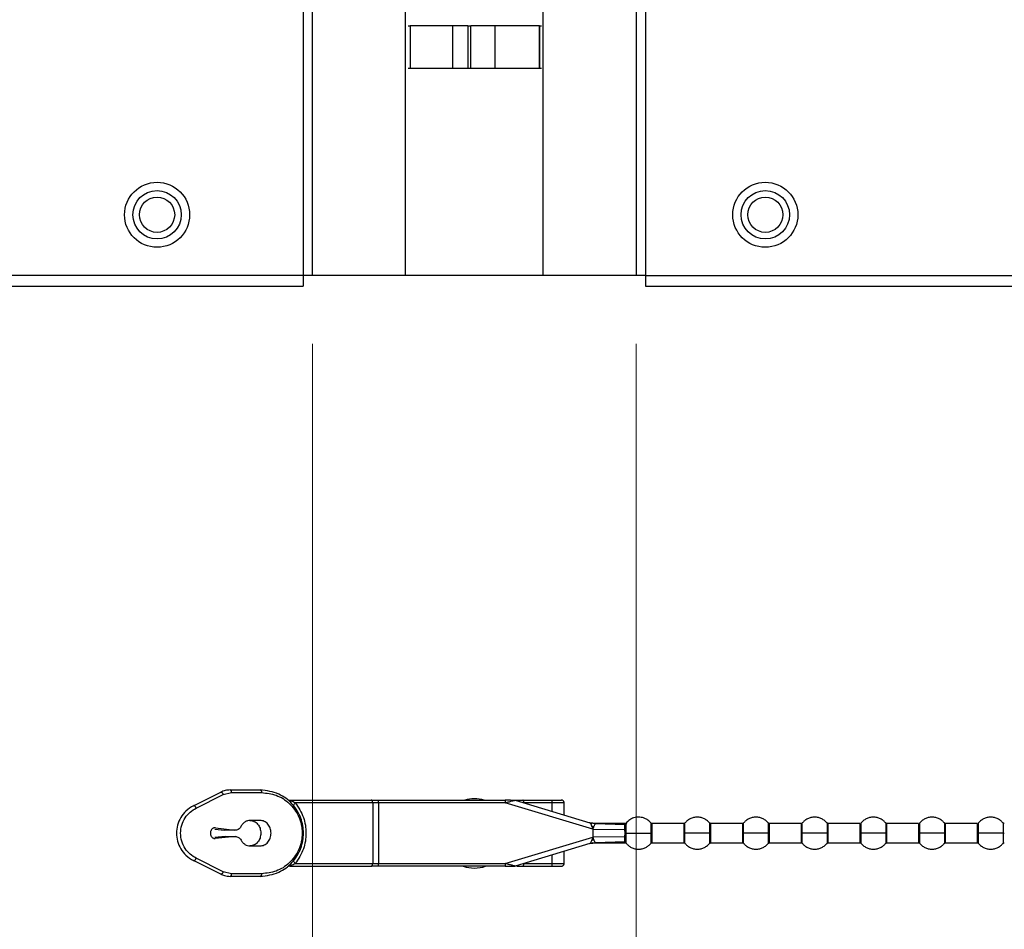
# Model space of a CAD drawing. Header units: millimetres. Extents: x 0 to 1118, y 0 to 864.
# Tile 44 of 65: x 794 to 817, y 352 to 373. Entities that reach past the tile are written whole.
import ezdxf

# ---------------------------------------------------------------- set-up
doc = ezdxf.new("R2010")
doc.units = ezdxf.units.MM
doc.styles.add('SLDTEXTSTYLE0', font='ARIAL.TTF', dxfattribs={"width": 0.948})
doc.dimstyles.new('SLDDIMSTYLE4', dxfattribs={"dimtxt": 5.650301, "dimasz": 4.572, "dimexe": 0, "dimexo": 0.0625, "dimgap": 1.412575, "dimtad": 0, "dimtih": 1, "dimtoh": 1, "dimdec": 1, "dimlfac": 4, "dimrnd": 1e-09, "dimzin": 12, "dimdsep": 46, "dimtxsty": 'SLDTEXTSTYLE0', "dimsah": 1, "dimcen": 0.09, "dimadec": 0, "dimazin": 3, "dimtfac": 1, "dimtmove": 0, "dimatfit": 0, "dimfxl": 1, "dimfrac": 2, "dimtolj": 1, "dimtzin": 12, "dimarcsym": 0})

# ---------------------------------------------------------------- blocks, each defined once
blk = doc.blocks.new('_D_9')
at = {"color": 7, "linetype": 'Continuous', "lineweight": 0}
for p, q in [((800.478, 365.419), (800.478, 325.093)), ((808.064, 365.419), (808.064, 325.093)), ((800.478, 326.693), (790.953, 326.693)), ((808.064, 326.693), (817.04, 326.693))]:
    blk.add_line(p, q, dxfattribs=at)
for points in [[(800.478, 326.693), (795.906, 327.455), (795.906, 325.931)], [(808.064, 326.693), (812.636, 325.931), (812.636, 327.455)]]:
    blk.add_solid(points, dxfattribs=at)
at = {"color": 7, "linetype": 'Continuous', "lineweight": 0, "char_height": 5.8208, "attachment_point": 1, "style": 'SLDTEXTSTYLE0'}
for s, insert in [('30.3', (819.627, 334.197)), ('(1.19)', (817.04, 325.519))]:
    blk.add_mtext(s, dxfattribs=dict(at, insert=insert))

msp = doc.modelspace()

# ---------------------------------------------------------------- linework, layer by layer
at = {"color": 7, "linetype": 'Continuous', "lineweight": 30}
for p, q in [((800.261, 482.704), (800.261, 367.019)), ((800.4775, 367.019), (800.4775, 482.704)), ((802.6553, 367.019), (802.6553, 482.704)), ((805.886, 367.019), (805.886, 482.704)), ((808.0638, 482.704), (808.0638, 367.019)), ((808.2803, 482.704), (808.2803, 367.019)), ((802.7197, 372.8694), (802.7709, 372.8694)), ((802.7709, 372.8694), (802.7709, 371.8694)), ((802.7712, 372.8694), (802.7709, 372.8694)), ((803.7596, 372.8694), (802.7712, 372.8694)), ((802.7712, 372.8694), (802.7712, 371.8694)), ((803.7596, 372.8694), (803.7596, 371.8694)), ((804.1188, 372.8694), (803.7596, 372.8694)), ((804.1188, 372.8694), (804.1188, 371.8694)), ((804.1188, 372.8694), (804.1857, 372.8694)), ((804.1857, 371.8694), (804.1857, 372.8694)), ((804.7509, 372.8694), (804.1857, 372.8694)), ((805.7962, 372.8694), (804.7509, 372.8694)), ((804.7509, 372.8694), (804.7509, 371.8694)), ((805.7962, 372.8694), (805.7962, 371.8694)), ((805.7964, 372.8694), (805.7962, 372.8694)), ((805.7964, 371.8694), (805.7964, 372.8694)), ((805.7964, 372.8694), (805.8476, 372.8694)), ((802.7709, 371.8694), (802.7197, 371.8694)), ((802.7712, 371.8694), (802.7709, 371.8694)), ((803.7596, 371.8694), (802.7712, 371.8694)), ((804.1188, 371.8694), (803.7596, 371.8694)), ((804.1857, 371.8694), (804.1188, 371.8694)), ((804.7509, 371.8694), (804.1857, 371.8694)), ((805.7962, 371.8694), (804.7509, 371.8694)), ((805.7964, 371.8694), (805.7962, 371.8694)), ((805.8476, 371.8694), (805.7964, 371.8694)), ((800.261, 367.019), (793.3378, 367.019)), ((800.261, 367.019), (800.261, 366.769)), ((800.4775, 367.019), (800.261, 367.019)), ((802.6553, 367.019), (800.4775, 367.019)), ((805.886, 367.019), (802.6553, 367.019)), ((808.0638, 367.019), (805.886, 367.019)), ((808.2803, 367.019), (808.0638, 367.019)), ((808.2803, 367.019), (988.7728, 367.019)), ((808.2803, 367.019), (808.2803, 366.769)), ((793.3378, 366.769), (800.261, 366.769)), ((808.2803, 366.769), (988.5961, 366.769)), ((797.6931, 354.5938), (798.3278, 354.9097)), ((797.7541, 354.5379), (798.3888, 354.8538)), ((798.3888, 354.8538), (798.5837, 354.8996)), ((798.5506, 354.9621), (799.2551, 354.9621)), ((798.5837, 354.8996), (799.2883, 354.8996)), ((799.9508, 354.7246), (801.8562, 354.7246)), ((801.8893, 354.6621), (800.0756, 354.6621)), ((801.8893, 354.6621), (801.8893, 353.2371)), ((802.0218, 354.6621), (801.8893, 354.6621)), ((802.0218, 354.6621), (802.0218, 354.7246)), ((802.0218, 354.7246), (804.9933, 354.7246)), ((802.0218, 354.6621), (802.0218, 353.2371)), ((804.9933, 354.6621), (802.0218, 354.6621)), ((804.9933, 354.7246), (804.9933, 354.6621)), ((805.1161, 354.7246), (804.9933, 354.7246)), ((807.0441, 354.044), (804.9933, 354.6621)), ((805.2279, 354.7219), (806.9793, 354.1941)), ((805.4046, 354.7246), (806.0934, 354.7246)), ((806.0951, 354.6621), (805.4294, 354.6621)), ((806.0951, 354.4606), (806.0951, 354.6621)), ((806.374, 354.3765), (806.374, 354.6642)), ((799.2529, 354.2496), (799.0197, 354.2496)), ((806.9724, 354.1962), (807.0443, 354.18)), ((807.0127, 354.1854), (806.9785, 354.1944)), ((806.9789, 354.1943), (807.1137, 354.1733)), ((806.9793, 354.1941), (806.9793, 354.1941)), ((806.9794, 354.1941), (807.1137, 354.1733)), ((807.0204, 354.1836), (806.9799, 354.1939)), ((807.0441, 354.18), (807.0095, 354.1861)), ((807.0256, 354.1833), (807.0096, 354.186)), ((807.1115, 354.1729), (807.0204, 354.1836)), ((807.0339, 354.0912), (807.0241, 354.1114)), ((807.0405, 354.1092), (807.0242, 354.1115)), ((807.0339, 354.0912), (807.0405, 354.1092)), ((807.0405, 354.1092), (807.0687, 354.1057)), ((807.1178, 354.1746), (807.0443, 354.18)), ((807.805, 354.1746), (807.1073, 354.1746)), ((807.1137, 354.1733), (807.1115, 354.1729)), ((807.1115, 354.1729), (807.8003, 354.1557)), ((807.1115, 354.1729), (807.1115, 354.1729)), ((807.8299, 354.1831), (807.8298, 354.1882)), ((809.1759, 354.1746), (808.4373, 354.1746)), ((810.5509, 354.1746), (809.8123, 354.1746)), ((811.9259, 354.1746), (811.1873, 354.1746)), ((813.3009, 354.1746), (812.5623, 354.1746)), ((814.6759, 354.1746), (813.9373, 354.1746)), ((816.0509, 354.1746), (815.3123, 354.1746)), ((798.4305, 353.8679), (798.1895, 353.8458)), ((798.191, 354.0469), (798.4205, 354.0193)), ((798.6689, 353.8679), (798.2011, 353.825)), ((798.2036, 354.0739), (798.659, 354.0193)), ((798.659, 354.0193), (798.4205, 354.0193)), ((798.4305, 353.8679), (798.6689, 353.8679)), ((807.0339, 354.0912), (807.042, 354.0743)), ((807.042, 354.0743), (807.0469, 354.0568)), ((807.0441, 354.044), (807.0441, 353.8551)), ((807.0441, 354.044), (807.8004, 354.0369)), ((807.8009, 353.9496), (807.8004, 354.0369)), ((807.8004, 353.8623), (807.8009, 353.9496)), ((807.8298, 353.9496), (807.8302, 354.0418)), ((807.8302, 353.8574), (807.8298, 353.9496)), ((799.0197, 353.6496), (799.2529, 353.6496)), ((804.9933, 353.2371), (807.0441, 353.8551)), ((806.9793, 353.7051), (805.2279, 353.1772)), ((807.0448, 353.7192), (806.9724, 353.703)), ((806.9789, 353.7049), (807.1137, 353.7259)), ((806.9793, 353.7051), (806.9793, 353.7051)), ((806.9796, 353.7052), (807.008, 353.7128)), ((807.0098, 353.7132), (807.026, 353.716)), ((807.026, 353.7915), (807.0317, 353.8033)), ((807.026, 353.7915), (807.0356, 353.7929)), ((807.026, 353.716), (807.045, 353.7193)), ((807.0273, 353.7162), (807.0446, 353.7192)), ((807.0429, 353.8266), (807.0317, 353.8033)), ((807.0356, 353.7929), (807.0317, 353.8033)), ((807.0356, 353.7929), (807.0675, 353.7968)), ((807.0469, 353.8424), (807.0429, 353.8266)), ((807.0429, 353.8266), (807.0563, 353.8282)), ((807.8004, 353.8623), (807.0441, 353.8551)), ((807.0448, 353.7192), (807.1187, 353.7246)), ((807.0563, 353.8282), (807.0675, 353.7968)), ((807.1073, 353.7246), (807.805, 353.7246)), ((807.8003, 353.7435), (807.1115, 353.7263)), ((807.1115, 353.7263), (807.1137, 353.7259)), ((807.1115, 353.7263), (807.1115, 353.7263)), ((808.4373, 353.7246), (809.1759, 353.7246)), ((809.8123, 353.7246), (810.5509, 353.7246)), ((811.1873, 353.7246), (811.9259, 353.7246)), ((812.5623, 353.7246), (813.3009, 353.7246)), ((813.9373, 353.7246), (814.6759, 353.7246)), ((815.3123, 353.7246), (816.0509, 353.7246)), ((806.0951, 353.2371), (806.0951, 353.4386)), ((806.374, 353.235), (806.374, 353.5226)), ((798.3278, 352.9895), (797.6931, 353.3054)), ((798.3888, 353.0454), (797.7541, 353.3613)), ((799.9508, 353.1746), (801.8562, 353.1746)), ((800.0756, 353.2371), (801.8893, 353.2371)), ((801.8893, 353.2371), (802.0218, 353.2371)), ((802.0218, 353.1746), (802.0218, 353.2371)), ((802.0218, 353.2371), (804.9933, 353.2371)), ((804.9933, 353.1746), (802.0218, 353.1746)), ((804.9931, 353.1783), (805.1209, 353.1783)), ((804.9933, 353.2371), (804.9933, 353.1746)), ((805.2099, 353.1746), (805.2279, 353.1772)), ((805.4046, 353.1746), (806.0934, 353.1746)), ((805.4294, 353.2371), (806.0951, 353.2371)), ((798.5837, 352.9996), (798.3888, 353.0454)), ((799.2883, 352.9996), (798.5837, 352.9996)), ((799.2551, 352.9371), (798.5506, 352.9371))]:
    msp.add_line(p, q, dxfattribs=at)
at = {"color": 8, "linetype": 'Continuous', "lineweight": 30}
for p, q in [((807.8302, 354.1682), (807.8299, 354.1831)), ((808.4084, 354.1882), (808.4084, 353.9496)), ((808.4373, 353.9496), (808.4373, 354.1746)), ((809.1759, 354.1746), (809.1759, 353.9496)), ((809.7834, 354.1882), (809.7834, 353.9496)), ((809.8123, 353.9496), (809.8123, 354.1746)), ((810.5509, 354.1746), (810.5509, 353.9496)), ((811.1584, 354.1882), (811.1584, 353.9496)), ((811.1873, 353.9496), (811.1873, 354.1746)), ((811.9259, 354.1746), (811.9259, 353.9496)), ((812.5334, 354.1882), (812.5334, 353.9496)), ((812.5623, 353.9496), (812.5623, 354.1746)), ((813.3009, 354.1746), (813.3009, 353.9496)), ((813.9084, 354.1882), (813.9084, 353.9496)), ((813.9373, 353.9496), (813.9373, 354.1746)), ((814.6759, 354.1746), (814.6759, 353.9496)), ((815.2834, 354.1882), (815.2834, 353.9496)), ((815.3123, 353.9496), (815.3123, 354.1746)), ((816.0509, 354.1746), (816.0509, 353.9496)), ((816.6584, 354.1882), (816.6584, 353.9496)), ((808.4373, 353.7246), (808.4373, 353.9496)), ((809.1759, 353.9496), (809.1759, 353.7246)), ((809.2048, 353.711), (809.2048, 353.9496)), ((809.7834, 353.9496), (809.7834, 353.711)), ((809.8123, 353.7246), (809.8123, 353.9496)), ((810.5509, 353.9496), (810.5509, 353.7246)), ((810.5798, 353.711), (810.5798, 353.9496)), ((811.1584, 353.9496), (811.1584, 353.711)), ((811.1873, 353.7246), (811.1873, 353.9496)), ((811.9259, 353.9496), (811.9259, 353.7246)), ((811.9548, 353.711), (811.9548, 353.9496)), ((812.5334, 353.9496), (812.5334, 353.711)), ((812.5623, 353.7246), (812.5623, 353.9496)), ((813.3009, 353.9496), (813.3009, 353.7246)), ((813.3298, 353.711), (813.3298, 353.9496)), ((813.9084, 353.9496), (813.9084, 353.711)), ((813.9373, 353.7246), (813.9373, 353.9496)), ((814.6759, 353.9496), (814.6759, 353.7246)), ((814.7048, 353.711), (814.7048, 353.9496)), ((815.2834, 353.9496), (815.2834, 353.711)), ((815.3123, 353.7246), (815.3123, 353.9496)), ((816.0509, 353.9496), (816.0509, 353.7246)), ((816.0798, 353.711), (816.0798, 353.9496)), ((816.6584, 353.9496), (816.6584, 353.711)), ((805.0679, 353.2181), (804.9933, 353.2371))]:
    msp.add_line(p, q, dxfattribs=at)
at = {"color": 7, "linetype": 'Continuous', "lineweight": 30}
for centre, radius in [((796.8378, 368.444), 0.7625), ((811.0878, 368.444), 0.7625), ((796.8378, 368.444), 0.5672), ((811.0878, 368.444), 0.5672), ((796.8378, 368.444), 0.4125), ((811.0878, 368.444), 0.4125)]:
    msp.add_circle(centre, radius, dxfattribs=at)
for centre, radius, start, end in [((804.2728, 353.944), 0.8125, 73.88099, 106.11901), ((799.9508, 353.0496), 0.125, 90, 127.70138), ((804.2728, 353.944), 0.8125, 251.26339, 288.73661)]:
    msp.add_arc(centre, radius, start, end, dxfattribs=at)
for points, knots in [([(798.5506, 354.9621), (798.5123, 354.9599), (798.4356, 354.9555), (798.3638, 354.925), (798.3278, 354.9097)], [0, 0, 0, 0, 0.4996276, 1, 1, 1, 1]), ([(798.3278, 354.9097), (798.33, 354.9105), (798.3344, 354.912), (798.3425, 354.9105), (798.3511, 354.9063), (798.36, 354.8994), (798.3686, 354.8902), (798.3766, 354.8791), (798.3836, 354.8668), (798.3871, 354.8581), (798.3888, 354.8538)], [0, 0, 0, 0, 0.1249872, 0.249988, 0.3750012, 0.4999995, 0.6249481, 0.7499826, 0.874984, 1, 1, 1, 1]), ([(798.5837, 354.8996), (798.5832, 354.9078), (798.5822, 354.9242), (798.5746, 354.9448), (798.5636, 354.9593), (798.5549, 354.9612), (798.5506, 354.9621)], [0, 0, 0, 0, 0.2499844, 0.5000245, 0.7500063, 1, 1, 1, 1]), ([(799.2551, 354.9621), (799.2595, 354.9612), (799.2682, 354.9593), (799.2791, 354.9448), (799.2868, 354.9242), (799.2878, 354.9078), (799.2883, 354.8996)], [0, 0, 0, 0, 0.2500067, 0.4999723, 0.7500185, 1, 1, 1, 1]), ([(799.2551, 352.9371), (799.4037, 352.9556), (799.6769, 352.9896), (799.9651, 353.207), (800.1244, 353.418), (800.2081, 353.5908), (800.2569, 353.7693), (800.273, 353.9497), (800.2569, 354.13), (800.208, 354.3085), (800.1243, 354.4813), (799.965, 354.6923), (799.6768, 354.9096), (799.4037, 354.9436), (799.2551, 354.9621)], [0, 0, 0, 0, 0.1498452, 0.2755548, 0.3370705, 0.3945474, 0.447781, 0.500035, 0.5522638, 0.6054682, 0.6629779, 0.7245201, 0.850153, 1, 1, 1, 1]), ([(799.2883, 354.8996), (799.4036, 354.8876), (799.634, 354.8636), (799.8947, 354.6984), (800.0621, 354.5118), (800.1604, 354.3431), (800.2236, 354.1526), (800.2455, 353.9496), (800.2236, 353.7466), (800.1604, 353.5561), (800.0621, 353.3874), (799.8947, 353.2008), (799.634, 353.0356), (799.4036, 353.0116), (799.2883, 352.9996)], [0, 0, 0, 0, 0.1252073, 0.2501266, 0.3127216, 0.3752257, 0.4376396, 0.4999986, 0.5623599, 0.6247739, 0.6872778, 0.749871, 0.8747927, 1, 1, 1, 1]), ([(797.6931, 354.5938), (797.6312, 354.5562), (797.5156, 354.4859), (797.3885, 354.3227), (797.3113, 354.1424), (797.2857, 353.9496), (797.3114, 353.7567), (797.3885, 353.5765), (797.5156, 353.4133), (797.6312, 353.343), (797.6931, 353.3054)], [0, 0, 0, 0, 0.1436433, 0.2682829, 0.3867639, 0.500015, 0.6132626, 0.7317439, 0.8563699, 1, 1, 1, 1]), ([(797.7541, 354.5379), (797.7523, 354.5422), (797.7489, 354.5509), (797.7419, 354.5633), (797.7339, 354.5743), (797.7252, 354.5835), (797.7163, 354.5904), (797.7077, 354.5946), (797.6997, 354.5961), (797.6953, 354.5946), (797.6931, 354.5938)], [0, 0, 0, 0, 0.1250215, 0.2499693, 0.3750076, 0.5000103, 0.6250216, 0.7499984, 0.875009, 1, 1, 1, 1]), ([(799.8743, 354.7507), (799.886, 354.7432), (799.9093, 354.7281), (799.9369, 354.7258), (799.9508, 354.7246)], [0, 0, 0, 0, 0.5000613, 1, 1, 1, 1]), ([(800.0756, 354.6621), (800.0445, 354.6748), (800.0067, 354.6902), (799.9618, 354.7097), (799.951, 354.7151), (799.947, 354.7174), (799.9447, 354.7189), (799.943, 354.7202), (799.9416, 354.7219), (799.9422, 354.7244), (799.9471, 354.7245), (799.9508, 354.7246)], [0, 0, 0, 0, 0.5937769, 0.7207391, 0.7658177, 0.7848437, 0.8022959, 0.8202135, 0.838616, 0.8804428, 1, 1, 1, 1]), ([(800.0444, 354.5838), (800.0425, 354.5877), (800.0385, 354.5957), (800.0433, 354.6149), (800.0552, 354.6376), (800.0689, 354.6541), (800.0756, 354.6621)], [0, 0, 0, 0, 0.2448007, 0.5000129, 0.7551827, 1, 1, 1, 1]), ([(800.0756, 354.6621), (800.1481, 354.5516), (800.2859, 354.3416), (800.3455, 353.95), (800.2861, 353.558), (800.1483, 353.3479), (800.0756, 353.2371)], [0, 0, 0, 0, 0.2630477, 0.4999469, 0.7362432, 1, 1, 1, 1]), ([(801.8893, 354.6621), (801.8888, 354.6703), (801.8878, 354.6867), (801.8801, 354.7073), (801.8692, 354.7218), (801.8605, 354.7237), (801.8562, 354.7246)], [0, 0, 0, 0, 0.2500512, 0.4999939, 0.7500292, 1, 1, 1, 1]), ([(801.8562, 354.7246), (801.8821, 354.7246), (801.934, 354.7246), (801.9925, 354.7246), (802.0218, 354.7246)], [0, 0, 0, 0, 0.5000151, 1, 1, 1, 1]), ([(804.9933, 354.6621), (805.0261, 354.6705), (805.0826, 354.6849), (805.1482, 354.7016), (805.1879, 354.7118), (805.2106, 354.7176), (805.2253, 354.7212), (805.2271, 354.7217), (805.2279, 354.7219)], [0, 0, 0, 0, 0.3439021, 0.5908275, 0.7195406, 0.8278378, 0.9193521, 1, 1, 1, 1]), ([(805.1184, 354.7246), (805.123, 354.7246), (805.1371, 354.7246), (805.172, 354.7246), (805.2195, 354.7246), (805.2536, 354.7246), (805.2687, 354.7246)], [0, 0, 0, 0, 0.1117515, 0.336073, 0.7057371, 1, 1, 1, 1]), ([(805.2687, 354.7246), (805.2916, 354.7246), (805.3374, 354.7246), (805.3822, 354.7246), (805.4046, 354.7246)], [0, 0, 0, 0, 0.5000065, 1, 1, 1, 1]), ([(805.4294, 354.6621), (805.429, 354.6709), (805.4281, 354.6894), (805.4214, 354.7103), (805.413, 354.7226), (805.4073, 354.7239), (805.4046, 354.7246)], [0, 0, 0, 0, 0.2702792, 0.5624317, 0.7897458, 1, 1, 1, 1]), ([(806.0951, 354.6621), (806.0951, 354.666), (806.0951, 354.6741), (806.0947, 354.6859), (806.0941, 354.697), (806.0932, 354.7096), (806.0924, 354.7219), (806.0931, 354.7236), (806.0934, 354.7246)], [0, 0, 0, 0, 0.1046942, 0.21530882, 0.33172458, 0.45319765, 0.68866776, 1, 1, 1, 1]), ([(806.0934, 354.7246), (806.1016, 354.7246), (806.1179, 354.7246), (806.1512, 354.7246), (806.1896, 354.7246), (806.2305, 354.7246), (806.2664, 354.7246), (806.292, 354.7246), (806.307, 354.7246), (806.3132, 354.7246), (806.31, 354.7246), (806.3084, 354.7246)], [0, 0, 0, 0, 0.1027307, 0.2056783, 0.3261638, 0.4526779, 0.5785589, 0.6973308, 0.7975482, 0.8981769, 1, 1, 1, 1]), ([(806.374, 354.6621), (806.3737, 354.667), (806.373, 354.676), (806.368, 354.69), (806.3587, 354.7046), (806.3445, 354.7161), (806.3278, 354.7233), (806.317, 354.7241), (806.3113, 354.7246)], [0, 0, 0, 0, 0.1479261, 0.2748088, 0.4476553, 0.6697467, 0.8252364, 1, 1, 1, 1]), ([(797.7541, 353.3613), (797.705, 353.3904), (797.6071, 353.4484), (797.4893, 353.5867), (797.4089, 353.7569), (797.3802, 353.9496), (797.4089, 354.1423), (797.4893, 354.3125), (797.6071, 354.4508), (797.705, 354.5088), (797.7541, 354.5379)], [0, 0, 0, 0, 0.1255572, 0.2507191, 0.3755074, 0.4999981, 0.6244887, 0.7492769, 0.8744422, 1, 1, 1, 1]), ([(798.8013, 354.1036), (798.7932, 354.0901), (798.7768, 354.0631), (798.7413, 354.0352), (798.7012, 354.0183), (798.673, 354.019), (798.659, 354.0193)], [0, 0, 0, 0, 0.2499745, 0.4999847, 0.7499803, 1, 1, 1, 1]), ([(799.0197, 354.2496), (798.9978, 354.2477), (798.954, 354.2438), (798.893, 354.2131), (798.8392, 354.1671), (798.814, 354.1248), (798.8013, 354.1036)], [0, 0, 0, 0, 0.2500056, 0.4999989, 0.750011, 1, 1, 1, 1]), ([(799.0144, 354.2496), (799.0478, 354.2451), (799.1144, 354.2361), (799.1985, 354.1667), (799.2574, 354.0675), (799.265, 353.9889), (799.2688, 353.9496)], [0, 0, 0, 0, 0.2499909, 0.4999952, 0.7499999, 1, 1, 1, 1]), ([(799.5073, 353.9496), (799.5035, 353.9889), (799.4958, 354.0675), (799.437, 354.1667), (799.3529, 354.2361), (799.2862, 354.2451), (799.2529, 354.2496)], [0, 0, 0, 0, 0.2499988, 0.4999959, 0.7500084, 1, 1, 1, 1]), ([(806.9793, 354.1941), (806.9805, 354.1934), (806.9832, 354.1917), (806.9906, 354.1822), (806.9966, 354.1697), (807.0002, 354.1622)], [0, 0, 0, 0, 0.2433819, 0.5390223, 1, 1, 1, 1]), ([(807.0002, 354.1622), (807.0049, 354.1684), (807.014, 354.1804), (807.0183, 354.1825), (807.0204, 354.1836)], [0, 0, 0, 0, 0.5144921, 1, 1, 1, 1]), ([(807.0002, 354.1622), (807.0035, 354.1551), (807.0105, 354.1398), (807.0194, 354.1213), (807.0241, 354.1114)], [0, 0, 0, 0, 0.4684011, 1, 1, 1, 1]), ([(807.0687, 354.1057), (807.0668, 354.1004), (807.0629, 354.0897), (807.0589, 354.0782), (807.0568, 354.0725)], [0, 0, 0, 0, 0.49932, 1, 1, 1, 1]), ([(807.1115, 354.1729), (807.1096, 354.1717), (807.1056, 354.1692), (807.0956, 354.1545), (807.0806, 354.1344), (807.0727, 354.1153), (807.0687, 354.1058)], [0, 0, 0, 0, 0.2368847, 0.4920993, 0.7455286, 1, 1, 1, 1]), ([(807.8004, 354.0369), (807.8002, 354.0498), (807.8, 354.0756), (807.7999, 354.1088), (807.7999, 354.1367), (807.8002, 354.1493), (807.8003, 354.1557)], [0, 0, 0, 0, 0.2507532, 0.5001732, 0.7495316, 1, 1, 1, 1]), ([(807.8302, 354.1682), (807.8283, 354.1663), (807.8244, 354.1625), (807.8169, 354.1585), (807.8088, 354.156), (807.8031, 354.1558), (807.8003, 354.1557)], [0, 0, 0, 0, 0.2472433, 0.5006205, 0.7537429, 1, 1, 1, 1]), ([(808.4084, 354.1882), (808.3859, 354.2117), (808.3438, 354.2555), (808.2555, 354.3035), (808.1408, 354.3322), (808.016, 354.3172), (807.9042, 354.2648), (807.854, 354.2128), (807.8276, 354.1856)], [0, 0, 0, 0, 0.1463452, 0.2740738, 0.4499892, 0.6746482, 0.8295841, 1, 1, 1, 1]), ([(807.8302, 354.0418), (807.8304, 354.0696), (807.831, 354.124), (807.8305, 354.1537), (807.8302, 354.1682)], [0, 0, 0, 0, 0.51077007, 1, 1, 1, 1]), ([(808.4373, 354.1746), (808.4346, 354.1748), (808.429, 354.1751), (808.4211, 354.178), (808.4139, 354.1823), (808.4101, 354.1863), (808.4083, 354.1883)], [0, 0, 0, 0, 0.247007, 0.5001464, 0.7532057, 1, 1, 1, 1]), ([(809.7834, 354.1882), (809.7662, 354.2067), (809.7306, 354.2451), (809.6615, 354.2884), (809.5813, 354.3178), (809.4941, 354.328), (809.4069, 354.3178), (809.3267, 354.2884), (809.2576, 354.2451), (809.222, 354.2067), (809.2048, 354.1882)], [0, 0, 0, 0, 0.1143027, 0.2373124, 0.3668808, 0.4999976, 0.6331199, 0.7626884, 0.8856932, 1, 1, 1, 1]), ([(809.8123, 354.1746), (809.8096, 354.1748), (809.804, 354.1751), (809.7961, 354.178), (809.7889, 354.1823), (809.7851, 354.1863), (809.7833, 354.1883)], [0, 0, 0, 0, 0.2469191, 0.5000828, 0.7532622, 1, 1, 1, 1]), ([(811.1584, 354.1882), (811.1412, 354.2067), (811.1056, 354.2451), (811.0365, 354.2884), (810.9563, 354.3178), (810.8691, 354.328), (810.7819, 354.3178), (810.7017, 354.2884), (810.6326, 354.2451), (810.597, 354.2067), (810.5798, 354.1882)], [0, 0, 0, 0, 0.1143068, 0.2373118, 0.3668804, 0.4999972, 0.6331196, 0.7626882, 0.8856932, 1, 1, 1, 1]), ([(811.1873, 354.1746), (811.1846, 354.1748), (811.179, 354.1751), (811.1711, 354.178), (811.1639, 354.1823), (811.1601, 354.1863), (811.1583, 354.1883)], [0, 0, 0, 0, 0.2470295, 0.5000855, 0.7532635, 1, 1, 1, 1]), ([(812.5334, 354.1882), (812.5162, 354.2067), (812.4806, 354.2451), (812.4115, 354.2884), (812.3313, 354.3178), (812.2441, 354.328), (812.1569, 354.3178), (812.0767, 354.2884), (812.0076, 354.2451), (811.972, 354.2067), (811.9548, 354.1882)], [0, 0, 0, 0, 0.1143068, 0.2373118, 0.3668804, 0.5000028, 0.6331196, 0.7626882, 0.8856932, 1, 1, 1, 1]), ([(812.5623, 354.1746), (812.5596, 354.1748), (812.554, 354.1751), (812.5461, 354.178), (812.5389, 354.1823), (812.5351, 354.1863), (812.5333, 354.1883)], [0, 0, 0, 0, 0.2470097, 0.5000454, 0.753203, 1, 1, 1, 1]), ([(813.9084, 354.1882), (813.8912, 354.2067), (813.8556, 354.2451), (813.7865, 354.2884), (813.7063, 354.3178), (813.6191, 354.328), (813.5319, 354.3178), (813.4517, 354.2884), (813.3826, 354.2451), (813.347, 354.2067), (813.3298, 354.1882)], [0, 0, 0, 0, 0.1143068, 0.2373116, 0.3668801, 0.5000024, 0.6331192, 0.7626876, 0.8856973, 1, 1, 1, 1]), ([(813.9373, 354.1746), (813.9346, 354.1748), (813.929, 354.1751), (813.9211, 354.178), (813.9139, 354.1823), (813.9101, 354.1863), (813.9083, 354.1883)], [0, 0, 0, 0, 0.247007, 0.5001464, 0.7532057, 1, 1, 1, 1]), ([(815.2834, 354.1882), (815.2662, 354.2067), (815.2306, 354.2451), (815.1615, 354.2884), (815.0813, 354.3178), (814.9941, 354.328), (814.9069, 354.3178), (814.8267, 354.2884), (814.7576, 354.2451), (814.722, 354.2067), (814.7048, 354.1882)], [0, 0, 0, 0, 0.1143027, 0.2373124, 0.3668808, 0.4999976, 0.6331199, 0.7626884, 0.8856932, 1, 1, 1, 1]), ([(815.3123, 354.1746), (815.3096, 354.1748), (815.304, 354.1751), (815.2961, 354.178), (815.2889, 354.1823), (815.2851, 354.1863), (815.2833, 354.1883)], [0, 0, 0, 0, 0.24700327, 0.50013872, 0.75328977, 1, 1, 1, 1]), ([(816.6584, 354.1882), (816.6412, 354.2067), (816.6056, 354.2451), (816.5365, 354.2884), (816.4563, 354.3178), (816.3691, 354.328), (816.2819, 354.3178), (816.2017, 354.2884), (816.1326, 354.2451), (816.097, 354.2067), (816.0798, 354.1882)], [0, 0, 0, 0, 0.1143068, 0.2373118, 0.3668804, 0.4999972, 0.6331196, 0.7626882, 0.8856932, 1, 1, 1, 1]), ([(816.6873, 354.1746), (816.6846, 354.1748), (816.679, 354.1751), (816.6711, 354.178), (816.6639, 354.1823), (816.6601, 354.1863), (816.6583, 354.1883)], [0, 0, 0, 0, 0.2470295, 0.5000855, 0.7532635, 1, 1, 1, 1]), ([(798.2036, 354.0739), (798.1962, 354.0743), (798.1815, 354.075), (798.1599, 354.0693), (798.1397, 354.0588), (798.1217, 354.0435), (798.1068, 354.0242), (798.0956, 354.0017), (798.0886, 353.977), (798.0861, 353.9511), (798.0881, 353.9251), (798.0946, 353.9002), (798.1054, 353.8774), (798.1199, 353.8577), (798.1375, 353.8419), (798.1575, 353.8309), (798.179, 353.8245), (798.1937, 353.8248), (798.2011, 353.825)], [0, 0, 0, 0, 0.0624906, 0.1249924, 0.1874995, 0.2499975, 0.3125045, 0.3749957, 0.4374985, 0.4999894, 0.5624893, 0.6249861, 0.6874923, 0.7500031, 0.8124841, 0.8749998, 0.9374934, 1, 1, 1, 1]), ([(798.6689, 353.8679), (798.6823, 353.8679), (798.7091, 353.8679), (798.7473, 353.8518), (798.7812, 353.8256), (798.7974, 353.8004), (798.8054, 353.7878)], [0, 0, 0, 0, 0.2500233, 0.5000276, 0.7500236, 1, 1, 1, 1]), ([(799.2688, 353.9496), (799.265, 353.9103), (799.2574, 353.8317), (799.1985, 353.7325), (799.1144, 353.6631), (799.0478, 353.6541), (799.0144, 353.6496)], [0, 0, 0, 0, 0.2500023, 0.5000092, 0.7500069, 1, 1, 1, 1]), ([(799.2529, 353.6496), (799.2862, 353.6541), (799.3529, 353.6631), (799.437, 353.7325), (799.4958, 353.8317), (799.5035, 353.9103), (799.5073, 353.9496)], [0, 0, 0, 0, 0.2499939, 0.4999997, 0.749999, 1, 1, 1, 1]), ([(807.042, 354.0743), (807.0445, 354.0739), (807.0494, 354.0733), (807.0544, 354.0727), (807.0568, 354.0724)], [0, 0, 0, 0, 0.50030458, 1, 1, 1, 1]), ([(807.0469, 354.0568), (807.046, 354.0554), (807.0446, 354.0534), (807.0428, 354.0502), (807.0427, 354.047), (807.0436, 354.045), (807.0441, 354.044)], [0, 0, 0, 0, 0.3507262, 0.537881, 0.7686841, 1, 1, 1, 1]), ([(807.0568, 354.0725), (807.0556, 354.0691), (807.0533, 354.0633), (807.0489, 354.0587), (807.0469, 354.0568)], [0, 0, 0, 0, 0.5623358, 1, 1, 1, 1]), ([(807.8302, 354.0418), (807.8283, 354.041), (807.8244, 354.0395), (807.8169, 354.0379), (807.8088, 354.0369), (807.8031, 354.0369), (807.8004, 354.0369)], [0, 0, 0, 0, 0.2468062, 0.4999906, 0.7532075, 1, 1, 1, 1]), ([(807.8009, 353.9496), (807.8036, 353.9496), (807.8091, 353.9496), (807.817, 353.9496), (807.8242, 353.9496), (807.828, 353.9496), (807.8298, 353.9496)], [0, 0, 0, 0, 0.2464856, 0.4993937, 0.7526025, 1, 1, 1, 1]), ([(807.8298, 353.9496), (807.847, 353.9496), (807.8826, 353.9496), (807.9517, 353.9496), (808.0319, 353.9496), (808.1191, 353.9496), (808.2063, 353.9496), (808.2865, 353.9496), (808.3556, 353.9496), (808.3912, 353.9496), (808.4084, 353.9496)], [0, 0, 0, 0, 0.11430692, 0.2373149, 0.36688248, 0.50000373, 0.63311954, 0.76268759, 0.88569006, 1, 1, 1, 1]), ([(808.4373, 353.9496), (808.431, 353.9496), (808.4198, 353.9496), (808.4119, 353.9496), (808.4084, 353.9496)], [0, 0, 0, 0, 0.559996, 1, 1, 1, 1]), ([(809.2048, 353.9496), (809.2002, 353.9496), (809.1919, 353.9496), (809.1808, 353.9496), (809.1759, 353.9496)], [0, 0, 0, 0, 0.5600253, 1, 1, 1, 1]), ([(809.7834, 353.9496), (809.7564, 353.9496), (809.6997, 353.9496), (809.582, 353.9496), (809.445, 353.9496), (809.3065, 353.9496), (809.2376, 353.9496), (809.2048, 353.9496)], [0, 0, 0, 0, 0.1742044, 0.3654386, 0.5645287, 0.7930028, 1, 1, 1, 1]), ([(809.7834, 353.9496), (809.788, 353.9496), (809.7963, 353.9496), (809.8074, 353.9496), (809.8123, 353.9496)], [0, 0, 0, 0, 0.5600253, 1, 1, 1, 1]), ([(810.5798, 353.9496), (810.5752, 353.9496), (810.5669, 353.9496), (810.5558, 353.9496), (810.5509, 353.9496)], [0, 0, 0, 0, 0.5600253, 1, 1, 1, 1]), ([(811.1584, 353.9496), (811.1314, 353.9496), (811.0747, 353.9496), (810.957, 353.9496), (810.82, 353.9496), (810.6815, 353.9496), (810.6126, 353.9496), (810.5798, 353.9496)], [0, 0, 0, 0, 0.1742045, 0.365444, 0.5645285, 0.7930027, 1, 1, 1, 1]), ([(811.1584, 353.9496), (811.163, 353.9496), (811.1713, 353.9496), (811.1824, 353.9496), (811.1873, 353.9496)], [0, 0, 0, 0, 0.5600253, 1, 1, 1, 1]), ([(811.9548, 353.9496), (811.9502, 353.9496), (811.9419, 353.9496), (811.9308, 353.9496), (811.9259, 353.9496)], [0, 0, 0, 0, 0.5600253, 1, 1, 1, 1]), ([(812.5334, 353.9496), (812.5064, 353.9496), (812.4497, 353.9496), (812.332, 353.9496), (812.195, 353.9496), (812.0565, 353.9496), (811.9876, 353.9496), (811.9548, 353.9496)], [0, 0, 0, 0, 0.17420872, 0.36544299, 0.5645275, 0.79300709, 1, 1, 1, 1]), ([(812.5334, 353.9496), (812.538, 353.9496), (812.5463, 353.9496), (812.5574, 353.9496), (812.5623, 353.9496)], [0, 0, 0, 0, 0.5600253, 1, 1, 1, 1]), ([(813.3298, 353.9496), (813.3252, 353.9496), (813.3169, 353.9496), (813.3058, 353.9496), (813.3009, 353.9496)], [0, 0, 0, 0, 0.5599628, 1, 1, 1, 1]), ([(813.9084, 353.9496), (813.8814, 353.9496), (813.8247, 353.9496), (813.707, 353.9496), (813.57, 353.9496), (813.4315, 353.9496), (813.3626, 353.9496), (813.3298, 353.9496)], [0, 0, 0, 0, 0.17420872, 0.36544299, 0.5645275, 0.79300709, 1, 1, 1, 1]), ([(813.9084, 353.9496), (813.913, 353.9496), (813.9213, 353.9496), (813.9324, 353.9496), (813.9373, 353.9496)], [0, 0, 0, 0, 0.5600253, 1, 1, 1, 1]), ([(814.7048, 353.9496), (814.7002, 353.9496), (814.6919, 353.9496), (814.6808, 353.9496), (814.6759, 353.9496)], [0, 0, 0, 0, 0.5600253, 1, 1, 1, 1]), ([(815.2834, 353.9496), (815.2564, 353.9496), (815.1997, 353.9496), (815.082, 353.9496), (814.945, 353.9496), (814.8065, 353.9496), (814.7376, 353.9496), (814.7048, 353.9496)], [0, 0, 0, 0, 0.1742044, 0.3654386, 0.5645287, 0.7930028, 1, 1, 1, 1]), ([(815.2834, 353.9496), (815.288, 353.9496), (815.2963, 353.9496), (815.3074, 353.9496), (815.3123, 353.9496)], [0, 0, 0, 0, 0.5599628, 1, 1, 1, 1]), ([(816.0798, 353.9496), (816.0752, 353.9496), (816.0669, 353.9496), (816.0558, 353.9496), (816.0509, 353.9496)], [0, 0, 0, 0, 0.5600253, 1, 1, 1, 1]), ([(816.6584, 353.9496), (816.6314, 353.9496), (816.5747, 353.9496), (816.457, 353.9496), (816.32, 353.9496), (816.1815, 353.9496), (816.1126, 353.9496), (816.0798, 353.9496)], [0, 0, 0, 0, 0.1742045, 0.365444, 0.5645285, 0.7930027, 1, 1, 1, 1]), ([(816.6584, 353.9496), (816.663, 353.9496), (816.6713, 353.9496), (816.6824, 353.9496), (816.6873, 353.9496)], [0, 0, 0, 0, 0.5600253, 1, 1, 1, 1]), ([(798.8054, 353.7878), (798.8182, 353.7677), (798.8437, 353.7275), (798.8965, 353.684), (798.956, 353.655), (798.9984, 353.6514), (799.0197, 353.6496)], [0, 0, 0, 0, 0.2500081, 0.4999924, 0.7499979, 1, 1, 1, 1]), ([(806.9945, 353.7251), (806.9912, 353.7193), (806.9851, 353.7089), (806.9811, 353.7063), (806.9793, 353.7051)], [0, 0, 0, 0, 0.5599168, 1, 1, 1, 1]), ([(807.026, 353.7915), (807.0199, 353.7787), (807.0077, 353.753), (806.9989, 353.7344), (806.9945, 353.7251)], [0, 0, 0, 0, 0.5010273, 1, 1, 1, 1]), ([(807.008, 353.7128), (807.0065, 353.7134), (807.0034, 353.7145), (806.9976, 353.7215), (806.9947, 353.7252)], [0, 0, 0, 0, 0.4891563, 1, 1, 1, 1]), ([(807.008, 353.7128), (807.0251, 353.7164), (807.0592, 353.7236), (807.0941, 353.7254), (807.1115, 353.7263)], [0, 0, 0, 0, 0.500359, 1, 1, 1, 1]), ([(807.0441, 353.8551), (807.0436, 353.8542), (807.0427, 353.8522), (807.0428, 353.849), (807.0446, 353.8458), (807.046, 353.8437), (807.0469, 353.8424)], [0, 0, 0, 0, 0.2291197, 0.4606448, 0.6470756, 1, 1, 1, 1]), ([(807.0469, 353.8424), (807.048, 353.8416), (807.0502, 353.84), (807.0539, 353.8354), (807.0553, 353.8311), (807.0563, 353.8282)], [0, 0, 0, 0, 0.2286258, 0.4681759, 1, 1, 1, 1]), ([(807.0675, 353.7968), (807.0715, 353.7867), (807.0794, 353.7667), (807.0949, 353.7456), (807.1054, 353.7302), (807.1095, 353.7276), (807.1115, 353.7263)], [0, 0, 0, 0, 0.2555586, 0.5079116, 0.7630935, 1, 1, 1, 1]), ([(807.8003, 353.7435), (807.8002, 353.7499), (807.7999, 353.7625), (807.7999, 353.7904), (807.8, 353.8236), (807.8002, 353.8494), (807.8004, 353.8623)], [0, 0, 0, 0, 0.25043201, 0.49978529, 0.74924529, 1, 1, 1, 1]), ([(807.8302, 353.731), (807.8283, 353.7328), (807.8244, 353.7367), (807.8169, 353.7406), (807.8088, 353.7432), (807.8031, 353.7434), (807.8003, 353.7435)], [0, 0, 0, 0, 0.2467493, 0.5000243, 0.7533118, 1, 1, 1, 1]), ([(807.8302, 353.8574), (807.8282, 353.8582), (807.8244, 353.8597), (807.8169, 353.8613), (807.8088, 353.8623), (807.8031, 353.8623), (807.8004, 353.8623)], [0, 0, 0, 0, 0.2473239, 0.5007027, 0.7537572, 1, 1, 1, 1]), ([(807.8276, 353.7136), (807.8447, 353.695), (807.88, 353.6562), (807.949, 353.6121), (808.0293, 353.582), (808.117, 353.5711), (808.2048, 353.581), (808.2856, 353.6103), (808.3552, 353.6538), (808.3911, 353.6924), (808.4084, 353.711)], [0, 0, 0, 0, 0.1139686, 0.2367621, 0.3662504, 0.49942, 0.6326717, 0.7624159, 0.8855774, 1, 1, 1, 1]), ([(807.8302, 353.731), (807.8305, 353.7455), (807.831, 353.7752), (807.8304, 353.8296), (807.8302, 353.8574)], [0, 0, 0, 0, 0.4891762, 1, 1, 1, 1]), ([(808.4084, 353.711), (808.4102, 353.7129), (808.414, 353.717), (808.4212, 353.7213), (808.4291, 353.7241), (808.4346, 353.7244), (808.4373, 353.7246)], [0, 0, 0, 0, 0.2469531, 0.4999575, 0.753054, 1, 1, 1, 1]), ([(809.1759, 353.7246), (809.1786, 353.7244), (809.1841, 353.7241), (809.192, 353.7213), (809.1992, 353.717), (809.203, 353.7129), (809.2048, 353.711)], [0, 0, 0, 0, 0.246946, 0.5000425, 0.7530469, 1, 1, 1, 1]), ([(809.2048, 353.711), (809.222, 353.6925), (809.2576, 353.6541), (809.3267, 353.6108), (809.4069, 353.5814), (809.4941, 353.5712), (809.5813, 353.5814), (809.6615, 353.6108), (809.7306, 353.6541), (809.7662, 353.6925), (809.7834, 353.711)], [0, 0, 0, 0, 0.1143068, 0.2373116, 0.3668801, 0.5000024, 0.6331192, 0.7626876, 0.8856973, 1, 1, 1, 1]), ([(809.7833, 353.7108), (809.7851, 353.7128), (809.7889, 353.7169), (809.7961, 353.7212), (809.804, 353.7241), (809.8096, 353.7244), (809.8123, 353.7246)], [0, 0, 0, 0, 0.2467551, 0.4998336, 0.7530882, 1, 1, 1, 1]), ([(810.5509, 353.7246), (810.5536, 353.7244), (810.5591, 353.7241), (810.567, 353.7213), (810.5742, 353.717), (810.578, 353.7129), (810.5798, 353.711)], [0, 0, 0, 0, 0.2469524, 0.4999486, 0.7529596, 1, 1, 1, 1]), ([(810.5798, 353.711), (810.597, 353.6925), (810.6326, 353.6541), (810.7017, 353.6108), (810.7819, 353.5814), (810.8691, 353.5712), (810.9563, 353.5814), (811.0365, 353.6108), (811.1056, 353.6541), (811.1412, 353.6925), (811.1584, 353.711)], [0, 0, 0, 0, 0.1143068, 0.2373118, 0.3668804, 0.5000028, 0.6331196, 0.7626882, 0.8856932, 1, 1, 1, 1]), ([(811.1583, 353.7108), (811.1601, 353.7128), (811.1639, 353.7169), (811.1711, 353.7212), (811.179, 353.7241), (811.1846, 353.7244), (811.1873, 353.7246)], [0, 0, 0, 0, 0.2467537, 0.4998309, 0.7529777, 1, 1, 1, 1]), ([(811.9259, 353.7246), (811.9286, 353.7244), (811.9341, 353.7241), (811.942, 353.7213), (811.9492, 353.717), (811.953, 353.7129), (811.9548, 353.711)], [0, 0, 0, 0, 0.2468414, 0.4999459, 0.7529582, 1, 1, 1, 1]), ([(811.9548, 353.711), (811.972, 353.6925), (812.0076, 353.6541), (812.0767, 353.6108), (812.1569, 353.5814), (812.2441, 353.5712), (812.3313, 353.5814), (812.4115, 353.6108), (812.4806, 353.6541), (812.5162, 353.6925), (812.5334, 353.711)], [0, 0, 0, 0, 0.1143068, 0.2373118, 0.3668804, 0.4999972, 0.6331196, 0.7626882, 0.8856932, 1, 1, 1, 1]), ([(812.5333, 353.7108), (812.5351, 353.7128), (812.5389, 353.7169), (812.5461, 353.7212), (812.554, 353.7241), (812.5596, 353.7244), (812.5623, 353.7246)], [0, 0, 0, 0, 0.2468142, 0.4998711, 0.7529975, 1, 1, 1, 1]), ([(813.3009, 353.7246), (813.3036, 353.7244), (813.3091, 353.7241), (813.317, 353.7213), (813.3242, 353.717), (813.328, 353.7129), (813.3298, 353.711)], [0, 0, 0, 0, 0.246926, 0.500002, 0.752986, 1, 1, 1, 1]), ([(813.3298, 353.711), (813.347, 353.6925), (813.3826, 353.6541), (813.4517, 353.6108), (813.5319, 353.5814), (813.6191, 353.5712), (813.7063, 353.5814), (813.7865, 353.6108), (813.8556, 353.6541), (813.8912, 353.6925), (813.9084, 353.711)], [0, 0, 0, 0, 0.1143027, 0.2373124, 0.3668808, 0.4999976, 0.6331199, 0.7626884, 0.8856932, 1, 1, 1, 1]), ([(813.9083, 353.7108), (813.9101, 353.7128), (813.9139, 353.7169), (813.9211, 353.7212), (813.929, 353.7241), (813.9346, 353.7244), (813.9373, 353.7246)], [0, 0, 0, 0, 0.2468116, 0.4997701, 0.7530002, 1, 1, 1, 1]), ([(814.6759, 353.7246), (814.6786, 353.7244), (814.6841, 353.7241), (814.692, 353.7213), (814.6992, 353.717), (814.703, 353.7129), (814.7048, 353.711)], [0, 0, 0, 0, 0.246946, 0.5000425, 0.7530469, 1, 1, 1, 1]), ([(814.7048, 353.711), (814.722, 353.6925), (814.7576, 353.6541), (814.8267, 353.6108), (814.9069, 353.5814), (814.9941, 353.5712), (815.0813, 353.5814), (815.1615, 353.6108), (815.2306, 353.6541), (815.2662, 353.6925), (815.2834, 353.711)], [0, 0, 0, 0, 0.1143068, 0.2373116, 0.3668801, 0.5000024, 0.6331192, 0.7626876, 0.8856973, 1, 1, 1, 1]), ([(815.2833, 353.7108), (815.2851, 353.7128), (815.2889, 353.7169), (815.2961, 353.7212), (815.304, 353.7241), (815.3096, 353.7244), (815.3123, 353.7246)], [0, 0, 0, 0, 0.2467275, 0.4997778, 0.753004, 1, 1, 1, 1]), ([(816.0509, 353.7246), (816.0536, 353.7244), (816.0591, 353.7241), (816.067, 353.7213), (816.0742, 353.717), (816.078, 353.7129), (816.0798, 353.711)], [0, 0, 0, 0, 0.2469524, 0.4999486, 0.7529596, 1, 1, 1, 1]), ([(816.0798, 353.711), (816.097, 353.6925), (816.1326, 353.6541), (816.2017, 353.6108), (816.2819, 353.5814), (816.3691, 353.5712), (816.4563, 353.5814), (816.5365, 353.6108), (816.6056, 353.6541), (816.6412, 353.6925), (816.6584, 353.711)], [0, 0, 0, 0, 0.1143068, 0.2373118, 0.3668804, 0.5000028, 0.6331196, 0.7626882, 0.8856932, 1, 1, 1, 1]), ([(816.6583, 353.7108), (816.6601, 353.7128), (816.6639, 353.7169), (816.6711, 353.7212), (816.679, 353.7241), (816.6846, 353.7244), (816.6873, 353.7246)], [0, 0, 0, 0, 0.2467537, 0.4998309, 0.7529777, 1, 1, 1, 1]), ([(797.6931, 353.3054), (797.6953, 353.3046), (797.6997, 353.3031), (797.7077, 353.3046), (797.7163, 353.3088), (797.7252, 353.3157), (797.7339, 353.3249), (797.7419, 353.3359), (797.7489, 353.3483), (797.7523, 353.357), (797.7541, 353.3613)], [0, 0, 0, 0, 0.1249885, 0.2499906, 0.3749846, 0.4999934, 0.6249937, 0.7499782, 0.8749809, 1, 1, 1, 1]), ([(799.9508, 353.1746), (799.9471, 353.1747), (799.9422, 353.1748), (799.9416, 353.1773), (799.943, 353.179), (799.9447, 353.1803), (799.947, 353.1818), (799.951, 353.1841), (799.9618, 353.1895), (800.0067, 353.209), (800.0445, 353.2244), (800.0756, 353.2371)], [0, 0, 0, 0, 0.1195858, 0.1614064, 0.1798148, 0.1977051, 0.2151656, 0.2342084, 0.2792854, 0.4062435, 1, 1, 1, 1]), ([(800.0756, 353.2371), (800.0689, 353.2451), (800.0552, 353.2615), (800.0433, 353.2843), (800.0385, 353.3035), (800.0425, 353.3115), (800.0444, 353.3154)], [0, 0, 0, 0, 0.2448188, 0.49999, 0.7552038, 1, 1, 1, 1]), ([(801.8562, 353.1746), (801.8605, 353.1755), (801.8692, 353.1774), (801.8801, 353.1919), (801.8878, 353.2125), (801.8888, 353.2289), (801.8893, 353.2371)], [0, 0, 0, 0, 0.2499895, 0.5000436, 0.7500049, 1, 1, 1, 1]), ([(802.0218, 353.1746), (801.9925, 353.1746), (801.934, 353.1746), (801.8821, 353.1746), (801.8562, 353.1746)], [0, 0, 0, 0, 0.4999849, 1, 1, 1, 1]), ([(804.9933, 353.1746), (805.0345, 353.1746), (805.0958, 353.1746), (805.1652, 353.1746), (805.1963, 353.1746), (805.2067, 353.1746), (805.2094, 353.1746), (805.2097, 353.1746), (805.2099, 353.1746)], [0, 0, 0, 0, 0.5229235, 0.7769511, 0.9111968, 0.9588914, 0.9798341, 1, 1, 1, 1]), ([(805.2279, 353.1772), (805.2269, 353.1775), (805.2247, 353.1779), (805.2093, 353.1818), (805.1859, 353.1879), (805.1448, 353.1985), (805.104, 353.2088), (805.0738, 353.2166), (805.0679, 353.2181)], [0, 0, 0, 0, 0.1137765, 0.2416621, 0.3914711, 0.5681466, 0.9163753, 1, 1, 1, 1]), ([(805.2687, 353.1746), (805.2916, 353.1746), (805.3374, 353.1746), (805.3822, 353.1746), (805.4046, 353.1746)], [0, 0, 0, 0, 0.5000065, 1, 1, 1, 1]), ([(805.4046, 353.1746), (805.4077, 353.1754), (805.4125, 353.1767), (805.4183, 353.1845), (805.4223, 353.1926), (805.4255, 353.2026), (805.4286, 353.2171), (805.4291, 353.2292), (805.4294, 353.2371)], [0, 0, 0, 0, 0.2394629, 0.3683589, 0.5000291, 0.631645, 0.7605216, 1, 1, 1, 1]), ([(806.0934, 353.1746), (806.0931, 353.1756), (806.0924, 353.1773), (806.0932, 353.1896), (806.0941, 353.2022), (806.0947, 353.2133), (806.0951, 353.2251), (806.0951, 353.2332), (806.0951, 353.2371)], [0, 0, 0, 0, 0.3118262, 0.5476892, 0.6689066, 0.7850438, 0.8955001, 1, 1, 1, 1]), ([(806.0934, 353.1746), (806.1016, 353.1746), (806.1179, 353.1746), (806.1512, 353.1746), (806.1896, 353.1746), (806.2305, 353.1746), (806.2665, 353.1746), (806.2918, 353.1746), (806.3075, 353.1746), (806.31, 353.1746), (806.3112, 353.1746)], [0, 0, 0, 0, 0.11488932, 0.22954672, 0.36400312, 0.50518724, 0.64566485, 0.77820898, 0.89050734, 1, 1, 1, 1]), ([(806.3113, 353.1746), (806.3162, 353.1749), (806.3253, 353.1755), (806.3392, 353.1805), (806.3539, 353.1898), (806.3655, 353.204), (806.3727, 353.2207), (806.3735, 353.2314), (806.374, 353.2371)], [0, 0, 0, 0, 0.1515126, 0.2807155, 0.4541641, 0.6744213, 0.8278804, 1, 1, 1, 1]), ([(798.3888, 353.0454), (798.3871, 353.0411), (798.3836, 353.0324), (798.3766, 353.02), (798.3686, 353.009), (798.36, 352.9998), (798.3511, 352.9929), (798.3425, 352.9887), (798.3344, 352.9872), (798.33, 352.9887), (798.3278, 352.9895)], [0, 0, 0, 0, 0.125021, 0.2499701, 0.3750097, 0.5000061, 0.6249775, 0.7499958, 0.8750077, 1, 1, 1, 1]), ([(798.3278, 352.9895), (798.3575, 352.9765), (798.4289, 352.9453), (798.5057, 352.9401), (798.5506, 352.9371)], [0, 0, 0, 0, 0.4156198, 1, 1, 1, 1]), ([(798.5506, 352.9371), (798.5549, 352.938), (798.5636, 352.9399), (798.5746, 352.9544), (798.5822, 352.975), (798.5832, 352.9914), (798.5837, 352.9996)], [0, 0, 0, 0, 0.2499691, 0.4999836, 0.7499505, 1, 1, 1, 1]), ([(799.2883, 352.9996), (799.2878, 352.9914), (799.2868, 352.975), (799.2791, 352.9544), (799.2682, 352.9399), (799.2595, 352.938), (799.2551, 352.9371)], [0, 0, 0, 0, 0.2500467, 0.5000197, 0.7500179, 1, 1, 1, 1])]:
    msp.add_open_spline(points, degree=3, knots=knots, dxfattribs=at)
at = {"color": 8, "linetype": 'Continuous', "lineweight": 30}
for points, knots in [([(806.3722, 354.6621), (806.3725, 354.6621), (806.3732, 354.6621), (806.3588, 354.6621), (806.3314, 354.6621), (806.2924, 354.6621), (806.2456, 354.6621), (806.1944, 354.6621), (806.1422, 354.6621), (806.1108, 354.6621), (806.0951, 354.6621)], [0, 0, 0, 0, 0.0729997, 0.205427, 0.3378566, 0.4702877, 0.6027154, 0.7351454, 0.867575, 1, 1, 1, 1]), ([(807.8003, 354.1557), (807.8005, 354.1612), (807.8008, 354.1721), (807.8009, 354.1738), (807.8009, 354.1746)], [0, 0, 0, 0, 0.5006208, 1, 1, 1, 1]), ([(809.2048, 353.9496), (809.2048, 353.9722), (809.2048, 354.0233), (809.2048, 354.0852), (809.2048, 354.1318), (809.2048, 354.1624), (809.2048, 354.184), (809.2048, 354.1868), (809.2048, 354.1882)], [0, 0, 0, 0, 0.1806519, 0.4091332, 0.5428453, 0.6878697, 0.8415707, 1, 1, 1, 1]), ([(810.5798, 353.9496), (810.5798, 353.9722), (810.5798, 354.0233), (810.5798, 354.0852), (810.5798, 354.1318), (810.5798, 354.1624), (810.5798, 354.184), (810.5798, 354.1868), (810.5798, 354.1882)], [0, 0, 0, 0, 0.1806519, 0.4091332, 0.5428453, 0.6878697, 0.8415707, 1, 1, 1, 1]), ([(811.9548, 353.9496), (811.9548, 353.9722), (811.9548, 354.0233), (811.9548, 354.0852), (811.9548, 354.1318), (811.9548, 354.1624), (811.9548, 354.184), (811.9548, 354.1868), (811.9548, 354.1882)], [0, 0, 0, 0, 0.1806519, 0.4091332, 0.5428453, 0.6878697, 0.8415707, 1, 1, 1, 1]), ([(813.3298, 353.9496), (813.3298, 353.9722), (813.3298, 354.0233), (813.3298, 354.0852), (813.3298, 354.1318), (813.3298, 354.1624), (813.3298, 354.184), (813.3298, 354.1868), (813.3298, 354.1882)], [0, 0, 0, 0, 0.1806519, 0.4091332, 0.5428453, 0.6878697, 0.8415707, 1, 1, 1, 1]), ([(814.7048, 353.9496), (814.7048, 353.9722), (814.7048, 354.0233), (814.7048, 354.0852), (814.7048, 354.1318), (814.7048, 354.1624), (814.7048, 354.184), (814.7048, 354.1868), (814.7048, 354.1882)], [0, 0, 0, 0, 0.1806519, 0.4091332, 0.5428453, 0.6878697, 0.8415707, 1, 1, 1, 1]), ([(816.0798, 353.9496), (816.0798, 353.9722), (816.0798, 354.0233), (816.0798, 354.0852), (816.0798, 354.1318), (816.0798, 354.1624), (816.0798, 354.184), (816.0798, 354.1868), (816.0798, 354.1882)], [0, 0, 0, 0, 0.1806519, 0.4091332, 0.5428453, 0.6878697, 0.8415707, 1, 1, 1, 1]), ([(808.4084, 353.9496), (808.4084, 353.927), (808.4084, 353.8759), (808.4084, 353.814), (808.4084, 353.7674), (808.4084, 353.7367), (808.4084, 353.7152), (808.4084, 353.7124), (808.4084, 353.711)], [0, 0, 0, 0, 0.180635, 0.4091198, 0.5428341, 0.687872, 0.8415683, 1, 1, 1, 1]), ([(807.8009, 353.7246), (807.8009, 353.7246), (807.8009, 353.7221), (807.8008, 353.7285), (807.8004, 353.7385), (807.8003, 353.7435)], [0, 0, 0, 0, 0.0004919, 0.50019552, 1, 1, 1, 1]), ([(807.8298, 353.711), (807.8298, 353.711), (807.8298, 353.7067), (807.8298, 353.7158), (807.8301, 353.7259), (807.8302, 353.731)], [0, 0, 0, 0, 0.00029108, 0.50018206, 1, 1, 1, 1]), ([(806.0951, 353.2371), (806.1108, 353.2371), (806.1422, 353.2371), (806.1944, 353.2371), (806.2456, 353.2371), (806.2924, 353.2371), (806.3314, 353.2371), (806.3588, 353.2371), (806.3732, 353.2371), (806.3725, 353.2371), (806.3722, 353.2371)], [0, 0, 0, 0, 0.132425, 0.2648546, 0.3972846, 0.5297123, 0.6621434, 0.794573, 0.9270003, 1, 1, 1, 1])]:
    msp.add_open_spline(points, degree=3, knots=knots, dxfattribs=at)

# ---------------------------------------------------------------- dimensions: what is measured, and where the dimension line sits
at = {"color": 7, "linetype": 'Continuous', "lineweight": 0}
dim = msp.add_linear_dim(base=(808.0638, 326.6933), p1=(800.4775, 367.019), p2=(808.0638, 367.019), text='<>\\P(1.19)', dimstyle='SLDDIMSTYLE4', dxfattribs=at)
dim.commit()
dim.dimension.update_dxf_attribs({"geometry": '_D_9', "text_midpoint": (827.1722, 326.6933), "dimtype": 160})

doc.saveas('drawing.dxf')
